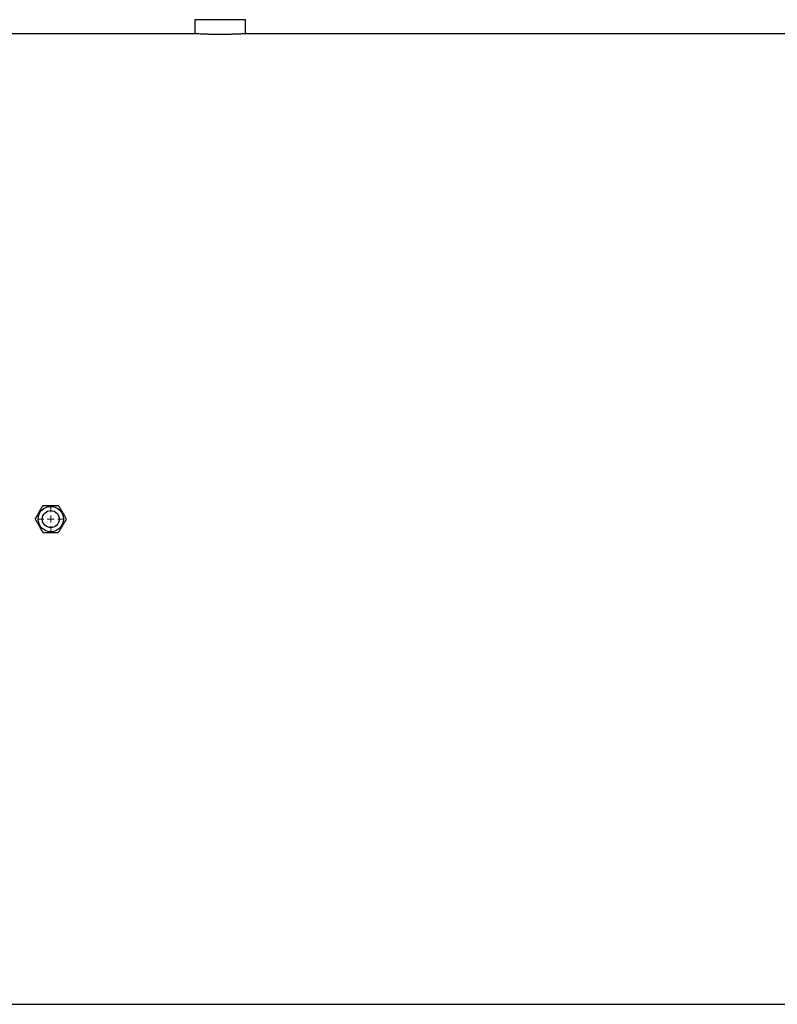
# Model space of a CAD drawing. Header units: millimetres. Extents: x 536 to 2684, y 1010 to 1960.
# Tile 6 of 12: x 1073 to 1610, y 1066 to 1764. Entities that reach past the tile are written whole.
import ezdxf

# ---------------------------------------------------------------- set-up
doc = ezdxf.new("R2010")
doc.units = ezdxf.units.MM

# ---------------------------------------------------------------- blocks, each defined once
blk = doc.blocks.new('SW_CENTERMARKSYMBOL_0')
at = {"color": 0, "linetype": 'Continuous', "lineweight": 18}
for p, q in [((0, 5), (0, 8.5)), ((-5, 0), (-8.5, 0)), ((0, 0), (-2.5, 0)), ((0, 0), (0, 2.5)), ((0, 0), (0, -2.5)), ((0, 0), (2.5, 0)), ((5, 0), (8.5, 0)), ((0, -5), (0, -8.5))]:
    blk.add_line(p, q, dxfattribs=at)

msp = doc.modelspace()

# ---------------------------------------------------------------- linework, layer by layer
at = {"color": 7, "linetype": 'Continuous', "lineweight": 25}
for p, q in [((1197.19, 1763.51), (1197.19, 1753.51)), ((1233.19, 1763.51), (1197.19, 1763.51)), ((1233.19, 1753.51), (1233.19, 1763.51)), ((1197.2, 1753.51), (995.19, 1753.51)), ((2120.19, 1753.51), (1233.13, 1753.51)), ((995.19, 1065.51), (2120.19, 1065.51))]:
    msp.add_line(p, q, dxfattribs=at)
for radius in [9, 6]:
    msp.add_circle((1095.19, 1409.51), radius, dxfattribs=at)
for points, knots in [([(1233.13, 1753.51), (1233.13, 1753.51), (1233.13, 1753.51), (1232.54, 1753.48), (1231.47, 1753.42), (1229.91, 1753.35), (1227.95, 1753.27), (1225.6, 1753.19), (1222.98, 1753.12), (1220.12, 1753.07), (1217.14, 1753.04), (1214.08, 1753.04), (1211.08, 1753.06), (1208.18, 1753.11), (1205.49, 1753.17), (1203.06, 1753.25), (1200.99, 1753.33), (1199.3, 1753.41), (1198.09, 1753.46), (1197.32, 1753.5), (1197.24, 1753.51), (1197.2, 1753.51)], [0, 0, 0, 0, 0.036702, 0.089554, 0.143937, 0.196817, 0.251226, 0.304168, 0.358644, 0.411586, 0.466066, 0.518945, 0.573359, 0.626211, 0.680593, 0.733496, 0.787929, 0.840881, 0.895369, 0.948292, 1, 1, 1, 1]), ([(1084.22, 1409.51), (1084.67, 1410.29), (1085.12, 1411.07), (1086.03, 1412.65), (1086.49, 1413.44), (1087.19, 1414.66), (1087.42, 1415.06), (1087.89, 1415.86), (1088.12, 1416.26), (1088.8, 1417.45), (1089.25, 1418.23), (1089.7, 1419.01)], [0, 0, 0, 0, 0.25, 0.25, 0.5, 0.5, 0.625, 0.625, 0.75, 0.75, 1, 1, 1, 1]), ([(1089.7, 1419.01), (1090.6, 1419.01), (1091.51, 1419.01), (1093.34, 1419.01), (1094.26, 1419.01), (1096.12, 1419.01), (1097.06, 1419.01), (1098.89, 1419.01), (1099.79, 1419.01), (1100.67, 1419.01)], [0, 0, 0, 0, 0.25, 0.25, 0.5, 0.5, 0.75, 0.75, 1, 1, 1, 1]), ([(1100.67, 1419.01), (1101.12, 1418.24), (1101.57, 1417.45), (1102.48, 1415.88), (1102.94, 1415.08), (1103.64, 1413.87), (1103.88, 1413.46), (1104.34, 1412.66), (1104.57, 1412.26), (1105.26, 1411.07), (1105.71, 1410.29), (1106.16, 1409.51)], [0, 0, 0, 0, 0.25, 0.25, 0.5, 0.5, 0.625, 0.625, 0.75, 0.75, 1, 1, 1, 1]), ([(1089.7, 1400.01), (1089.26, 1400.79), (1088.8, 1401.57), (1087.89, 1403.15), (1087.43, 1403.94), (1086.73, 1405.16), (1086.5, 1405.56), (1086.04, 1406.36), (1085.81, 1406.76), (1085.12, 1407.95), (1084.67, 1408.73), (1084.22, 1409.51)], [0, 0, 0, 0, 0.25, 0.25, 0.5, 0.5, 0.625, 0.625, 0.75, 0.75, 1, 1, 1, 1]), ([(1106.16, 1409.51), (1105.71, 1408.74), (1105.26, 1407.95), (1104.35, 1406.38), (1103.89, 1405.58), (1103.19, 1404.37), (1102.95, 1403.96), (1102.49, 1403.16), (1102.26, 1402.76), (1101.57, 1401.57), (1101.12, 1400.79), (1100.67, 1400.01)], [0, 0, 0, 0, 0.25, 0.25, 0.5, 0.5, 0.625, 0.625, 0.75, 0.75, 1, 1, 1, 1]), ([(1089.7, 1400.01), (1090.6, 1400.01), (1091.51, 1400.01), (1093.34, 1400.01), (1094.26, 1400.01), (1096.12, 1400.01), (1097.06, 1400.01), (1098.89, 1400.01), (1099.79, 1400.01), (1100.67, 1400.01)], [0, 0, 0, 0, 0.25, 0.25, 0.5, 0.5, 0.75, 0.75, 1, 1, 1, 1])]:
    msp.add_open_spline(points, degree=3, knots=knots, dxfattribs=at)

# ---------------------------------------------------------------- block references
at = {"color": 7, "linetype": 'Continuous', "lineweight": 18}
msp.add_blockref('SW_CENTERMARKSYMBOL_0', (1095.19, 1409.51), dxfattribs=at)

doc.saveas('drawing.dxf')
